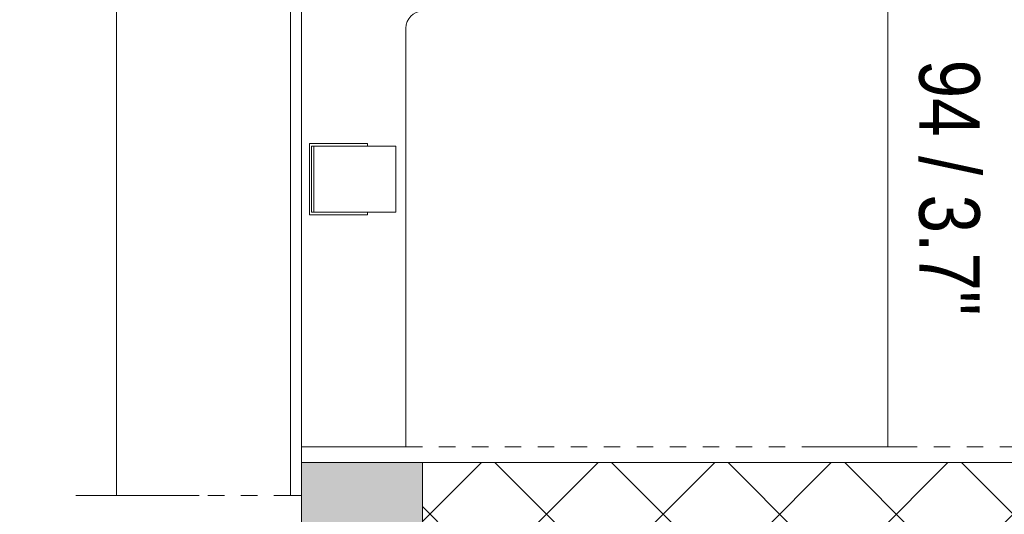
# Model space of a CAD drawing. Header units: millimetres. Extents: x -6861 to -4784, y 84 to 6892.
# Tile 189 of 200: x -6206 to -6027, y 6428 to 6517. Entities that reach past the tile are written whole.
import ezdxf

# ---------------------------------------------------------------- set-up
doc = ezdxf.new("R2010")
doc.units = ezdxf.units.MM
doc.linetypes.add('Dash', pattern=[6, 3, -3])
doc.layers.add('A-ANNO-DIMS', color=7, linetype='Dash', lineweight=9, true_color=0xd2d2d2)
for name, color, linetype, lineweight in [('A-ANNO-DIMS-5', 7, 'Continuous', 9), ('A-DETL-GENF', 7, 'Continuous', 9), ('E-LITE-EQPM', 7, 'Continuous', 20)]:
    doc.layers.add(name, color=color, linetype=linetype, lineweight=lineweight)
doc.styles.add('Arial Narrow', font='ARIALN.TTF', dxfattribs={"height": 11})
doc.dimstyles.new('FARO_-_2_2mm_Arial_Narrow_mm_Inch_Left', dxfattribs={"dimscale": 304.8, "dimtxt": 11.257741, "dimasz": 0, "dimexe": 0.049213, "dimexo": 0.0625, "dimgap": 0.008202, "dimtad": 1, "dimdec": 0, "dimzin": 0, "dimdsep": 46, "dimtxsty": 'Arial Narrow', "dimblk1": 'NONE', "dimblk2": 'NONE', "dimsah": 1, "dimcen": 0.09, "dimadec": 0, "dimazin": 0, "dimtfac": 1, "dimtdec": 4, "dimtix": 1, "dimtmove": 0, "dimatfit": 3, "dimfxl": 0.016404, "dimfxlon": 1, "dimtvp": 1, "dimtolj": 1, "dimtzin": 0, "dimarcsym": 2})
doc.dimstyles.new('FARO_-_2_2mm_Arial_Narrow_mm_Inch_Right', dxfattribs={"dimscale": 304.8, "dimtxt": 11.257741, "dimasz": 0, "dimexe": 0.049213, "dimexo": 0.0625, "dimgap": 0.008202, "dimtad": 1, "dimdec": 0, "dimzin": 0, "dimdsep": 46, "dimtxsty": 'Arial Narrow', "dimblk1": 'NONE', "dimblk2": 'NONE', "dimsah": 1, "dimcen": 0.09, "dimadec": 0, "dimazin": 0, "dimtfac": 1, "dimtdec": 4, "dimtix": 1, "dimtmove": 0, "dimatfit": 3, "dimfxl": 0.016404, "dimfxlon": 1, "dimtvp": 1, "dimtolj": 1, "dimtzin": 0, "dimarcsym": 2})

# ---------------------------------------------------------------- blocks, each defined once
blk = doc.blocks.new('01 PODIUM EMPOTRADO CON MARCO 3_glb - UNO  WHITE_GOLD DOWNLIGHT EMPOTRABLE-659121-Planta_PDF')
at = {"layer": 'E-LITE-EQPM'}
for p, q in [((-3270.96, 6431), (-3270.96, 6728)), ((-3268.96, 6722), (-3268.96, 6437)), ((-3249.96, 6439.8), (-3249.96, 6515.96)), ((-3267.46, 6495), (-3256.96, 6495)), ((-3267.46, 6482), (-3267.46, 6495)), ((-3256.96, 6495), (-3256.96, 6494.5)), ((-3266.71, 6494.5), (-3267.1, 6494.5)), ((-3267.1, 6494.5), (-3267.1, 6482.5)), ((-3266.71, 6494.5), (-3266.71, 6482.5)), ((-3262.23, 6494.5), (-3266.71, 6494.5)), ((-3260.75, 6494.5), (-3262.23, 6494.5)), ((-3259.54, 6494.5), (-3260.75, 6494.5)), ((-3258.22, 6494.5), (-3259.54, 6494.5)), ((-3251.8, 6494.5), (-3258.22, 6494.5)), ((-3251.8, 6482.5), (-3251.8, 6494.5)), ((-3267.1, 6482.5), (-3266.71, 6482.5)), ((-3266.71, 6482.5), (-3262.23, 6482.5)), ((-3262.23, 6482.5), (-3260.75, 6482.5)), ((-3260.75, 6482.5), (-3259.54, 6482.5)), ((-3259.54, 6482.5), (-3258.22, 6482.5)), ((-3258.22, 6482.5), (-3251.8, 6482.5)), ((-3256.96, 6482.5), (-3256.96, 6482)), ((-3256.96, 6482), (-3267.46, 6482)), ((-3268.96, 6439.8), (-3249.96, 6439.8)), ((-3268.96, 6431), (-3270.96, 6431))]:
    blk.add_line(p, q, dxfattribs=at)
blk.add_arc((-3246.92, 6515.96), 3.04, 90, 180, dxfattribs=at)
blk = doc.blocks.new('01 PODIUM EMPOTRADO CON MARCO 3_glb - UNO  WHITE_GOLD DOWNLIGHT EMPOTRABLE-V5-Planta_PDF')
at = {"layer": 'E-LITE-EQPM'}
for p, q in [((-3270.96, 6431), (-3270.96, 6728)), ((-3268.96, 6722), (-3268.96, 6437)), ((-3249.96, 6439.8), (-3249.96, 6515.96)), ((-3267.46, 6495), (-3256.96, 6495)), ((-3267.46, 6482), (-3267.46, 6495)), ((-3256.96, 6495), (-3256.96, 6494.5)), ((-3266.71, 6494.5), (-3267.1, 6494.5)), ((-3267.1, 6494.5), (-3267.1, 6482.5)), ((-3266.71, 6494.5), (-3266.71, 6482.5)), ((-3262.23, 6494.5), (-3266.71, 6494.5)), ((-3260.75, 6494.5), (-3262.23, 6494.5)), ((-3259.54, 6494.5), (-3260.75, 6494.5)), ((-3258.22, 6494.5), (-3259.54, 6494.5)), ((-3251.8, 6494.5), (-3258.22, 6494.5)), ((-3251.8, 6482.5), (-3251.8, 6494.5)), ((-3267.1, 6482.5), (-3266.71, 6482.5)), ((-3266.71, 6482.5), (-3262.23, 6482.5)), ((-3262.23, 6482.5), (-3260.75, 6482.5)), ((-3260.75, 6482.5), (-3259.54, 6482.5)), ((-3259.54, 6482.5), (-3258.22, 6482.5)), ((-3258.22, 6482.5), (-3251.8, 6482.5)), ((-3256.96, 6482.5), (-3256.96, 6482)), ((-3256.96, 6482), (-3267.46, 6482)), ((-3268.96, 6439.8), (-3249.96, 6439.8)), ((-3268.96, 6431), (-3270.96, 6431))]:
    blk.add_line(p, q, dxfattribs=at)
blk.add_arc((-3246.92, 6515.96), 3.04, 90, 180, dxfattribs=at)
blk = doc.blocks.new('DIMBLOCK12-Planta_PDF')
at = {"layer": 'A-ANNO-DIMS-5', "color": 251, "true_color": 0x5b5b5b, "transparency": 16777216}
for p, q in [((-6188.78, 6728), (-6193.78, 6728)), ((-6188.98, 6728), (-6173.78, 6728)), ((-6188.78, 6728), (-6188.78, 6431)), ((-6188.78, 6431), (-6193.78, 6431)), ((-6188.98, 6431), (-6173.78, 6431))]:
    blk.add_line(p, q, dxfattribs=at)
at = {"layer": 'A-ANNO-DIMS-5', "color": 0, "transparency": 16777216, "insert": (-6205.5, 6549.21), "char_height": 11, "width": 72.6928, "attachment_point": 1, "rotation": 90, "line_spacing_factor": 0.974696, "style": 'Arial Narrow'}
blk.add_mtext('297 / 11.7"', dxfattribs=at)
blk = doc.blocks.new('_None')
blk = doc.blocks.new('DIMBLOCK15-Planta_PDF')
at = {"layer": 'A-ANNO-DIMS-5', "color": 251, "true_color": 0x5b5b5b, "transparency": 16777216}
for p, q in [((-6053.52, 6534), (-6033.52, 6534)), ((-6048.52, 6534), (-6053.52, 6534)), ((-6048.52, 6439.8), (-6048.52, 6534)), ((-6048.32, 6439.8), (-6063.52, 6439.8)), ((-6048.52, 6439.8), (-6043.52, 6439.8))]:
    blk.add_line(p, q, dxfattribs=at)
at = {"layer": 'A-ANNO-DIMS-5', "color": 0, "transparency": 16777216, "insert": (-6031.81, 6510.22), "char_height": 11, "width": 55.9671, "attachment_point": 1, "rotation": 270, "line_spacing_factor": 0.974696, "style": 'Arial Narrow'}
blk.add_mtext('94 / 3.7"', dxfattribs=at)

msp = doc.modelspace()

# ---------------------------------------------------------------- hatches: boundary and pattern name
at = {"layer": 'A-DETL-GENF', "true_color": 0xc0c0c0}
h = msp.add_hatch(color=9, dxfattribs=at)
h.paths.add_polyline_path([(-6133.18, 6266.9), (-6133.18, 6437), (-6155.18, 6437), (-6155.18, 6266.9)])
h.paths.add_polyline_path([(-6146.21, 6722), (-6133.18, 6722), (-6133.18, 6892.5), (-6155.18, 6892.5), (-6155.18, 6722)])
at = {"layer": 'A-DETL-GENF', "true_color": 0xaaaaaa}
h = msp.add_hatch(dxfattribs=at)
h.set_pattern_fill('FP_1', color=253, style=0, pattern_type=2)
h.set_pattern_definition([(45, (-2886.22, 0), (-10.606602, 10.606602), []), (135, (-2886.22, 0), (-10.606602, -10.606602), [])])
h.paths.add_polyline_path([(-6133.18, 6266.9), (-5897.28, 6266.9), (-5897.28, 6892.5), (-6133.18, 6892.5), (-6133.18, 6722), (-5940.18, 6722), (-5940.18, 6437), (-6133.18, 6437), (-6133.18, 6284.3)])

# ---------------------------------------------------------------- linework, layer by layer
at = {"layer": 'A-ANNO-DIMS'}
for p, q in [((-6136.18, 6439.8), (-5975.18, 6439.8)), ((-6157.18, 6431), (-6197.18, 6431))]:
    msp.add_line(p, q, dxfattribs=at)
at = {"layer": 'E-LITE-EQPM'}
for p, q in [((-6155.18, 6437), (-6155.18, 6266.9)), ((-6133.18, 6437), (-6155.18, 6437)), ((-6133.18, 6266.9), (-6133.18, 6437))]:
    msp.add_line(p, q, dxfattribs=at)
at = {"layer": 'E-LITE-EQPM', "color": 253, "true_color": 0xaaaaaa}
msp.add_line((-5940.18, 6437), (-6133.18, 6437), dxfattribs=at)

# ---------------------------------------------------------------- block references
at = {"layer": 'E-LITE-EQPM'}
for name in ['01 PODIUM EMPOTRADO CON MARCO 3_glb - UNO  WHITE_GOLD DOWNLIGHT EMPOTRABLE-659121-Planta_PDF', '01 PODIUM EMPOTRADO CON MARCO 3_glb - UNO  WHITE_GOLD DOWNLIGHT EMPOTRABLE-V5-Planta_PDF']:
    msp.add_blockref(name, (-2886.22, 0), dxfattribs=at)

# ---------------------------------------------------------------- dimensions: what is measured, and where the dimension line sits
at = {"layer": 'A-ANNO-DIMS', "color": 251, "linetype": 'Continuous', "true_color": 0x5b5b5b}
for base, p1, p2, dimstyle, override, picture, middle in [((-6188.78, 6431), (-6193.78, 6728), (-6193.78, 6431), 'FARO_-_2_2mm_Arial_Narrow_mm_Inch_Left', {"dimpost": '<>', "dimfxl": 297}, 'DIMBLOCK12-Planta_PDF', (-6198.4, 6579.5)), ((-6048.52, 6534), (-6043.52, 6439.8), (-6053.52, 6534), 'FARO_-_2_2mm_Arial_Narrow_mm_Inch_Right', {"dimtad": 4, "dimpost": '<>', "dimfxl": 94.729299}, 'DIMBLOCK15-Planta_PDF', (-6038.9, 6486.9))]:
    dim = msp.add_linear_dim(base=base, p1=p1, p2=p2, angle=90, dimstyle=dimstyle, override=override, dxfattribs=at)
    dim.commit()
    dim.dimension.update_dxf_attribs({"geometry": picture, "text_midpoint": middle})

doc.saveas('drawing.dxf')
